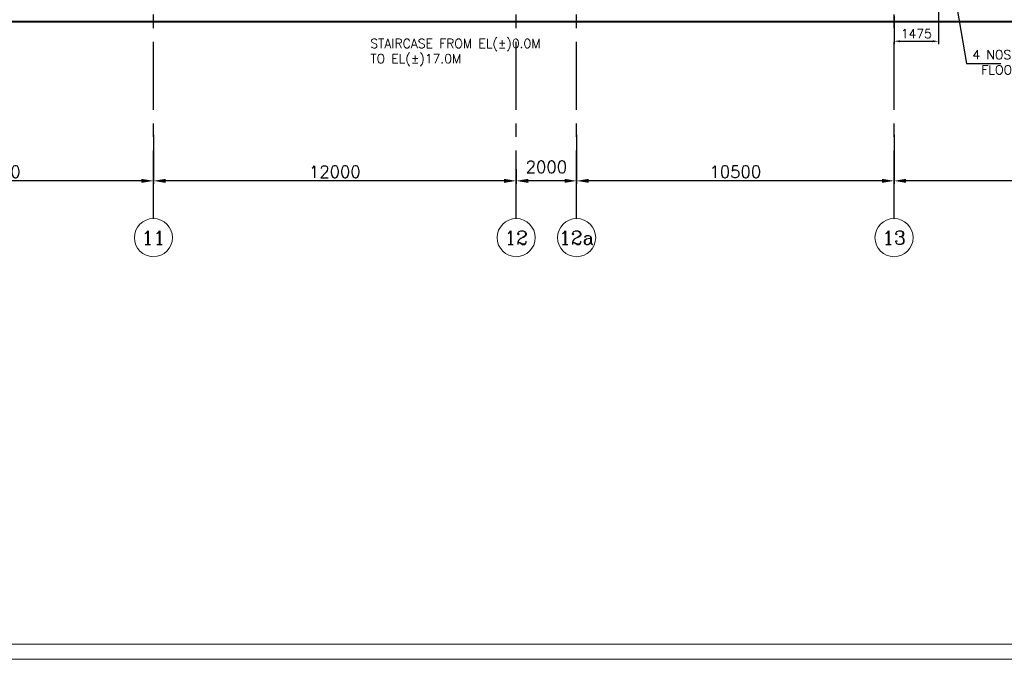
# Model space of a CAD drawing. Header units: inches. Extents: x 0 to 1544102, y 0 to 23144100.
# Tile 142 of 203: x 572151 to 604725, y 88595 to 109755. Entities that reach past the tile are written whole.
import ezdxf
from ezdxf.enums import TextEntityAlignment as Align

# ---------------------------------------------------------------- set-up
doc = ezdxf.new("R2010")
doc.units = ezdxf.units.IN
doc.header["$LTSCALE"] = 1800
doc.header["$MEASUREMENT"] = 0
doc.linetypes.add('CENTER', pattern=[2, 1.25, -0.25, 0.25, -0.25])
doc.layers.get('0').update_dxf_attribs({"color": 253})
for name, color, linetype, lineweight in [('A-DOOR', 31, 'Continuous', 9), ('CL', 8, 'CENTER', 15), ('CLAD-1', 3, 'Continuous', 15), ('DIM', 4, 'Continuous', 18), ('dimension line', 4, 'Continuous', 13), ('OPENING EO', 2, 'Continuous', 18), ('RAIN WATER', 6, 'Continuous', 18), ('TEXT', 3, 'Continuous', 18)]:
    doc.layers.add(name, color=color, linetype=linetype, lineweight=lineweight)
doc.layers.add('GRID', color=251, linetype='CENTER')
doc.styles.add('COMPLEX', font='complex')
doc.styles.add('ROAMNS', font='ROMANS.shx')
doc.styles.add('ROMANS', font='romans.shx')
doc.dimstyles.new('DIM INT 1', dxfattribs={"dimtxt": 300, "dimasz": 200, "dimexe": 100, "dimexo": 100, "dimgap": 100, "dimtad": 1, "dimdec": 0, "dimzin": 13, "dimdsep": 46, "dimlunit": 5, "dimtxsty": 'ROAMNS', "dimblk2": 'OBLIQUE', "dimcen": 0.09, "dimclrd": 9, "dimclre": 9, "dimclrt": 4, "dimadec": 0, "dimazin": 0, "dimtfac": 1, "dimtdec": 0, "dimtix": 1, "dimtmove": 2, "dimatfit": 3, "dimfxl": 1, "dimtolj": 1, "dimtzin": 13, "dimarcsym": 0})
doc.dimstyles.new('DIM100 x2', dxfattribs={"dimscale": 0, "dimtxt": 400, "dimasz": 400, "dimexe": 100, "dimexo": 100, "dimgap": 100, "dimtad": 1, "dimdec": 0, "dimzin": 13, "dimdsep": 46, "dimtxsty": 'ROMANS', "dimblk2": 'OBLIQUE', "dimcen": 100, "dimdle": 100, "dimclrd": 9, "dimclre": 9, "dimclrt": 4, "dimadec": 0, "dimazin": 0, "dimtfac": 1.1, "dimtdec": 0, "dimtix": 1, "dimtmove": 2, "dimatfit": 3, "dimfxl": 1, "dimtolj": 1, "dimtzin": 13, "dimarcsym": 0})
doc.dimstyles.new('USER175', dxfattribs={"dimscale": 175, "dimtxt": 2, "dimasz": 1.75, "dimexe": 0, "dimexo": 0, "dimgap": 0.5, "dimtad": 1, "dimdec": 0, "dimzin": 0, "dimdsep": 46, "dimtxsty": 'ROMANS', "dimcen": 0, "dimclrd": 4, "dimclre": 4, "dimclrt": 4, "dimadec": 0, "dimazin": 0, "dimtfac": 0.09, "dimtdec": 0, "dimtix": 1, "dimtofl": 0, "dimtmove": 0, "dimatfit": 3, "dimfxl": 1, "dimtolj": 1, "dimtzin": 0, "dimarcsym": 0})

# ---------------------------------------------------------------- blocks, each defined once
blk = doc.blocks.new('*D731')
at = {"layer": 'dimension line', "color": 9, "lineweight": -2, "transparency": 16777216}
for p, q in [((588576, 104423), (588576, 104323)), ((590176, 104423), (588976, 104423)), ((590576, 104424), (590576, 104323))]:
    blk.add_line(p, q, dxfattribs=at)
at = {"layer": 'dimension line', "color": 9, "transparency": 16777216}
for points in [[(588976, 104490), (588976, 104357), (588576, 104423)], [(590176, 104490), (590176, 104357), (590576, 104423)]]:
    blk.add_solid(points, dxfattribs=at)
at = {"layer": 'dimension line', "color": 4, "transparency": 16777216, "insert": (589576, 104886), "char_height": 400, "attachment_point": 5, "style": 'ROMANS'}
blk.add_mtext('\\A1;2000', dxfattribs=at)
blk = doc.blocks.new('_Oblique')
at = {"color": 0, "linetype": 'ByBlock', "lineweight": -2}
blk.add_line((-0.5, -0.5), (0.5, 0.5), dxfattribs=at)
blk = doc.blocks.new('*D732')
at = {"layer": 'dimension line', "color": 9, "lineweight": -2, "transparency": 16777216}
for p, q in [((601076, 105949), (601076, 104323)), ((611576, 104805), (611576, 104323)), ((611176, 104423), (601476, 104423))]:
    blk.add_line(p, q, dxfattribs=at)
at = {"layer": 'dimension line', "color": 9, "transparency": 16777216}
for points in [[(601476, 104490), (601476, 104357), (601076, 104423)], [(611176, 104490), (611176, 104357), (611576, 104423)]]:
    blk.add_solid(points, dxfattribs=at)
at = {"layer": 'dimension line', "color": 4, "transparency": 16777216, "insert": (606326, 104723), "char_height": 400, "attachment_point": 5, "style": 'ROMANS'}
blk.add_mtext('\\A1;10500', dxfattribs=at)
blk = doc.blocks.new('*D734')
at = {"layer": 'dimension line', "color": 9, "lineweight": -2, "transparency": 16777216}
for p, q in [((590576, 105949), (590576, 104323)), ((601076, 104805), (601076, 104323)), ((600676, 104423), (590976, 104423))]:
    blk.add_line(p, q, dxfattribs=at)
at = {"layer": 'dimension line', "color": 9, "transparency": 16777216}
for points in [[(590976, 104490), (590976, 104357), (590576, 104423)], [(600676, 104490), (600676, 104357), (601076, 104423)]]:
    blk.add_solid(points, dxfattribs=at)
at = {"layer": 'dimension line', "color": 4, "transparency": 16777216, "insert": (595826, 104723), "char_height": 400, "attachment_point": 5, "style": 'ROMANS'}
blk.add_mtext('\\A1;10500', dxfattribs=at)
blk = doc.blocks.new('*D743')
at = {"layer": 'dimension line', "color": 9, "lineweight": -2, "transparency": 16777216}
for p, q in [((576576, 105949), (576576, 104323)), ((588576, 104805), (588576, 104323)), ((588176, 104423), (576976, 104423))]:
    blk.add_line(p, q, dxfattribs=at)
at = {"layer": 'dimension line', "color": 9, "transparency": 16777216}
for points in [[(576976, 104490), (576976, 104357), (576576, 104423)], [(588176, 104490), (588176, 104357), (588576, 104423)]]:
    blk.add_solid(points, dxfattribs=at)
at = {"layer": 'dimension line', "color": 4, "transparency": 16777216, "insert": (582576, 104723), "char_height": 400, "attachment_point": 5, "style": 'ROMANS'}
blk.add_mtext('\\A1;12000', dxfattribs=at)
blk = doc.blocks.new('*D744')
at = {"layer": 'dimension line', "color": 9, "lineweight": -2, "transparency": 16777216}
for p, q in [((566076, 105949), (566076, 104323)), ((576576, 104805), (576576, 104323)), ((576176, 104423), (566476, 104423))]:
    blk.add_line(p, q, dxfattribs=at)
at = {"layer": 'dimension line', "color": 9, "transparency": 16777216}
for points in [[(566476, 104490), (566476, 104357), (566076, 104423)], [(576176, 104490), (576176, 104357), (576576, 104423)]]:
    blk.add_solid(points, dxfattribs=at)
at = {"layer": 'dimension line', "color": 4, "transparency": 16777216, "insert": (571326, 104723), "char_height": 400, "attachment_point": 5, "style": 'ROMANS'}
blk.add_mtext('\\A1;10500', dxfattribs=at)
blk = doc.blocks.new('GRD')
at = {"layer": 'CL', "linetype": 'Continuous'}
blk.add_circle((0, 419.99985), 419.99985, dxfattribs=at)
at = {"layer": 'CL', "color": 4, "style": 'COMPLEX'}
blk.add_attdef('GRD', text='', height=300, dxfattribs=at).set_placement((0, 419.99985), align=Align.MIDDLE)
blk = doc.blocks.new('*D1351')
at = {"layer": 'DIM', "color": 9, "lineweight": -2, "transparency": 16777216}
for p, q in [((602551, 110635), (602551, 108942)), ((601076, 109883), (601076, 108942)), ((601276, 109042), (602351, 109042))]:
    blk.add_line(p, q, dxfattribs=at)
at = {"layer": 'DIM', "color": 9, "transparency": 16777216}
for points in [[(601276, 109075), (601276, 109008), (601076, 109042)], [(602351, 109075), (602351, 109008), (602551, 109042)]]:
    blk.add_solid(points, dxfattribs=at)
at = {"layer": 'DIM', "color": 4, "transparency": 16777216, "insert": (601813, 109292), "char_height": 300, "attachment_point": 5, "style": 'ROAMNS'}
blk.add_mtext('\\A1;1475', dxfattribs=at)

msp = doc.modelspace()

# ---------------------------------------------------------------- linework, layer by layer
at = {"layer": 'A-DOOR'}
for points in [[(430964.61, 295794.51), (772061.32, 295794.51), (772061.32, 88594.63), (430964.61, 88594.63)], [(431464.61, 295294.51), (771561.32, 295294.51), (771561.32, 89094.63), (431464.61, 89094.63)]]:
    msp.add_lwpolyline(points, close=True, dxfattribs=at)
at = {"layer": 'CLAD-1', "flags": 128}
for points in [[(656175.79, 109704.89), (558905.79, 109704.89), (543645.79, 109704.89), (533675.79, 109704.89)], [(656175.79, 109676.89), (558905.79, 109676.89), (543645.79, 109676.89), (533675.79, 109676.89)]]:
    msp.add_lwpolyline(points, dxfattribs=at)
at = {"layer": 'GRID'}
for p, q in [((601075.79, 103174.13), (601075.79, 199876.62)), ((590575.79, 103174.13), (590575.79, 168584.89)), ((576575.79, 103174.13), (576575.79, 157584.89)), ((588575.79, 103174.13), (588575.79, 157584.89))]:
    msp.add_line(p, q, dxfattribs=at)

# ---------------------------------------------------------------- block references
at = {"layer": 'DIM', "xscale": 1.5, "yscale": 1.5, "zscale": 1.5}
for p, values in [((576575.92, 101914.13), {'GRD': '11'}), ((588575.92, 101914.13), {'GRD': '12'}), ((590575.92, 101914.13), {'GRD': '12a'}), ((601075.92, 101914.13), {'GRD': '13'})]:
    msp.add_blockref('GRD', p, dxfattribs=at).add_auto_attribs(values)

# ---------------------------------------------------------------- texts
at = {"layer": 'OPENING EO', "color": 3, "char_height": 300, "width": 4262.5, "attachment_point": 1, "style": 'ROMANS'}
for insert in [(481015.33, 108744.71), (603515.33, 108744.71)]:
    msp.add_mtext('\\pi152.68;4 NOS 1500x700 \\P\\pi452.68;FLOOR CUTOUT \\P\\pi1524.1;(TYP.) ', dxfattribs=dict(at, insert=insert))
at = {"layer": 'TEXT', "insert": (583752.48, 109117.02), "char_height": 300, "width": 6129.9815, "attachment_point": 1, "style": 'ROAMNS'}
msp.add_mtext('STAIRCASE FROM EL(%%P)0.0M TO EL(%%P)17.0M', dxfattribs=at)

# ---------------------------------------------------------------- dimensions: what is measured, and where the dimension line sits
at = {"layer": 'DIM'}
dim = msp.add_linear_dim(base=(602550.95, 109041.63), p1=(601075.79, 109983.26), p2=(602550.95, 110734.89), dimstyle='DIM INT 1', dxfattribs=at)
dim.commit()
dim.dimension.update_dxf_attribs({"geometry": '*D1351', "text_midpoint": (601813.37, 109291.63)})
at = {"layer": 'dimension line'}
for base, p1, p2, picture, middle in [((566075.79, 104423.43), (576575.79, 104905.1), (566075.79, 106049), '*D744', (571325.79, 104723.43)), ((576575.79, 104423.43), (588575.79, 104905.1), (576575.79, 106049), '*D743', (582575.79, 104723.43)), ((590575.79, 104423.43), (601075.79, 104905.1), (590575.79, 106049), '*D734', (595825.79, 104723.43)), ((601075.79, 104423.43), (611575.79, 104905.1), (601075.79, 106049), '*D732', (606325.79, 104723.43))]:
    dim = msp.add_linear_dim(base=base, p1=p1, p2=p2, angle=180, dimstyle='DIM100 x2', override={"dimscale": 1}, dxfattribs=at)
    dim.commit()
    dim.dimension.update_dxf_attribs({"geometry": picture, "text_midpoint": middle})
dim = msp.add_linear_dim(base=(588575.79, 104423.43), p1=(590575.79, 104523.97), p2=(588575.79, 104523.01), angle=180, dimstyle='DIM100 x2', override={"dimscale": 1}, dxfattribs=at)
dim.commit()
dim.dimension.update_dxf_attribs({"geometry": '*D731', "text_midpoint": (589575.79, 104886.21), "dimtype": 160})

# ---------------------------------------------------------------- leaders
at = {"layer": 'RAIN WATER'}
msp.add_leader([(603061.37, 110734.89), (603469.73, 108306.8), (604604.57, 108306.8)], dimstyle='USER175', override={"dimgap": 0.5, "dimtad": 0}, dxfattribs=at)

doc.saveas('drawing.dxf')
